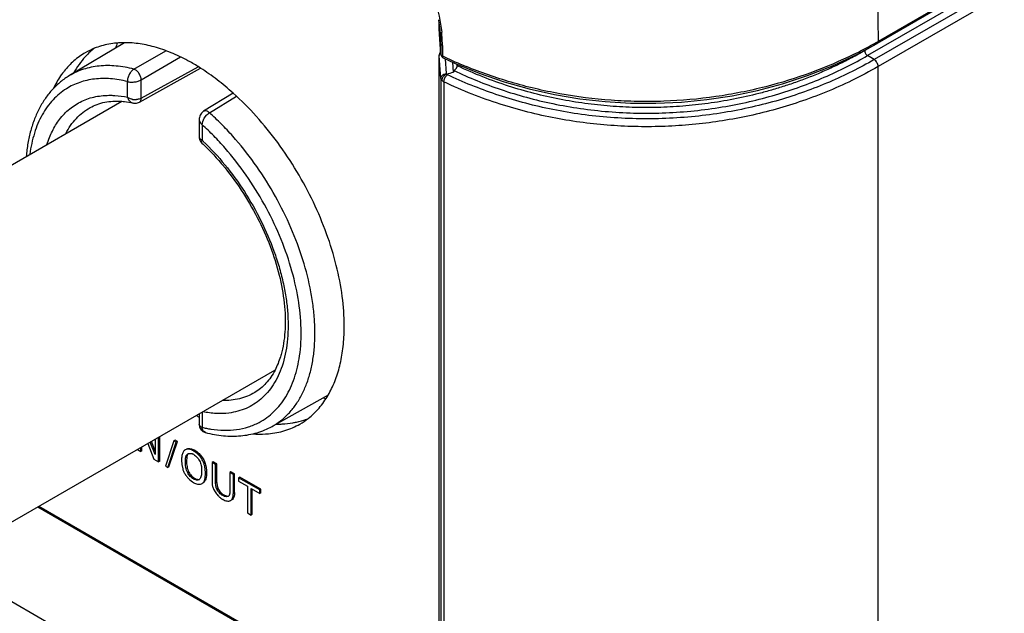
# Model space of a CAD drawing. Header units: inches. Extents: x 0 to 34, y 0 to 22.
# Tile 120 of 125: x 26.553 to 27.455, y 14.318 to 14.862. Entities that reach past the tile are written whole.
import ezdxf

# ---------------------------------------------------------------- set-up
doc = ezdxf.new("R2010")
doc.units = ezdxf.units.IN
doc.header["$LTSCALE"] = 1.87
doc.header["$MEASUREMENT"] = 0
doc.layers.get('0').update_dxf_attribs({"linetype": 'CONTINUOUS'})
doc.layers.add('02___PRT_ALL_AXES', color=7, linetype='CONTINUOUS')

msp = doc.modelspace()

# ---------------------------------------------------------------- linework, layer by layer
at = {"color": 7, "linetype": 'CONTINUOUS'}
for p, q in [((30.89288, 16.89327), (27.33967, 14.84169)), ((30.89211, 16.8915), (27.33889, 14.83992)), ((30.88329, 16.88028), (27.33008, 14.8287)), ((30.88935, 16.87654), (27.33613, 14.82496)), ((30.89293, 16.87019), (27.33972, 14.81861)), ((27.3371, 15.01316), (27.33967, 14.84169)), ((26.93762, 14.85342), (26.93762, 14.85929)), ((26.93933, 14.8395), (26.93811, 14.85599)), ((26.93763, 14.85324), (26.93762, 14.85351)), ((26.93934, 14.82988), (26.93762, 14.85342)), ((26.93935, 14.8297), (26.93763, 14.85324)), ((26.64939, 14.84051), (26.59897, 14.81031)), ((26.93933, 14.8395), (26.93933, 14.8379)), ((26.93933, 14.8379), (26.93934, 14.83148)), ((26.94067, 14.838), (26.94069, 14.82837)), ((27.3202, 14.8298), (27.33889, 14.83992)), ((27.33894, 14.83984), (27.32752, 14.83324)), ((26.65807, 14.81623), (26.68725, 14.83319)), ((26.66477, 14.80645), (26.70081, 14.82742)), ((26.93775, 14.82859), (26.9381, 14.83014)), ((26.93775, 14.82889), (26.93775, 14.82878)), ((26.93775, 14.82859), (26.93775, 14.82878)), ((26.93775, 13.56349), (26.93775, 14.82878)), ((26.93928, 14.8078), (26.93775, 14.82859)), ((26.93775, 13.56331), (26.93775, 14.82859)), ((26.9381, 14.83014), (26.93843, 14.83071)), ((26.93843, 14.83071), (26.93921, 14.83159)), ((26.93876, 14.83214), (26.93875, 14.83212)), ((26.93934, 14.83148), (26.93934, 14.82988)), ((26.93935, 14.8297), (26.93934, 14.82988)), ((27.32752, 14.83377), (27.32752, 14.83324)), ((27.33613, 14.82496), (27.33008, 14.8287)), ((26.66477, 14.78959), (26.71705, 14.81841)), ((26.94146, 14.8266), (26.95184, 14.82177)), ((26.94434, 14.8122), (26.94335, 14.82572)), ((26.95084, 14.81362), (26.95007, 14.82259)), ((26.95424, 14.81925), (26.95411, 14.82084)), ((26.95424, 14.82078), (26.95424, 14.81925)), ((27.33972, 13.55332), (27.33972, 14.81861)), ((26.66316, 14.78612), (26.71921, 14.81703)), ((26.94461, 14.81165), (26.94434, 14.8122)), ((26.94522, 14.81118), (26.94461, 14.81165)), ((26.65213, 14.79054), (26.65213, 14.80488)), ((26.66477, 14.78959), (26.66477, 14.80645)), ((26.93928, 14.8078), (26.93928, 13.54251)), ((26.94199, 14.80464), (26.94199, 13.53935)), ((26.74898, 14.79422), (26.72194, 14.77765)), ((26.72719, 14.77632), (26.75196, 14.79152)), ((26.36196, 14.6222), (26.64698, 14.78677)), ((26.65277, 14.79011), (26.65213, 14.79053)), ((26.6572, 14.78528), (26.6572, 14.78528)), ((26.72245, 14.77121), (26.72449, 14.77406)), ((26.71794, 14.77018), (26.71794, 14.75406)), ((26.72057, 14.76537), (26.72111, 14.76816)), ((26.72057, 14.76538), (26.72057, 14.75102)), ((26.72111, 14.76816), (26.72245, 14.77121)), ((26.72057, 14.75101), (26.71953, 14.75158)), ((26.71971, 14.7492), (26.72031, 14.74857)), ((26.5037, 14.37672), (26.78727, 14.54045)), ((26.83585, 14.51737), (26.78457, 14.48886)), ((26.71794, 14.50042), (26.71794, 14.49055)), ((26.72057, 14.50194), (26.72057, 14.48803)), ((26.67765, 14.47716), (26.67765, 14.46305)), ((26.6807, 14.4565), (26.6807, 14.47892)), ((26.68176, 14.45711), (26.68176, 14.47953)), ((26.69469, 14.47572), (26.68692, 14.4523)), ((26.69575, 14.47634), (26.69469, 14.47572)), ((26.69684, 14.47448), (26.69469, 14.47572)), ((26.6979, 14.4751), (26.69575, 14.47634)), ((26.72357, 14.48327), (26.72215, 14.48403)), ((26.72358, 14.48326), (26.72357, 14.48327)), ((26.66127, 14.46772), (26.66429, 14.46598)), ((26.66429, 14.46598), (26.66429, 14.46944)), ((26.66535, 14.46659), (26.66429, 14.46598)), ((26.66535, 14.46659), (26.66535, 14.47005)), ((26.67078, 14.47319), (26.67646, 14.45895)), ((26.67765, 14.46305), (26.67309, 14.47453)), ((26.67765, 14.46633), (26.67415, 14.47514)), ((26.68911, 14.45104), (26.69684, 14.47448)), ((26.69017, 14.45165), (26.6979, 14.4751)), ((26.6979, 14.4751), (26.69684, 14.47448)), ((26.70505, 14.46741), (26.70479, 14.46725)), ((26.71384, 14.46696), (26.71278, 14.46635)), ((26.71384, 14.46696), (26.71602, 14.46547)), ((26.67646, 14.45895), (26.6807, 14.4565)), ((26.70171, 14.458), (26.70196, 14.45384)), ((26.70315, 14.46538), (26.70273, 14.46447)), ((26.7065, 14.46069), (26.70625, 14.45684)), ((26.68176, 14.45711), (26.6807, 14.4565)), ((26.68692, 14.4523), (26.68911, 14.45104)), ((26.69017, 14.45165), (26.68911, 14.45104)), ((26.70196, 14.45384), (26.70278, 14.44991)), ((26.70625, 14.45684), (26.70519, 14.45622)), ((26.73068, 14.45651), (26.72961, 14.4559)), ((26.73293, 14.45399), (26.72961, 14.4559)), ((26.72961, 14.4559), (26.72961, 14.43906)), ((26.73399, 14.4546), (26.73068, 14.45651)), ((26.73399, 14.4546), (26.73293, 14.45399)), ((26.73293, 14.43687), (26.73293, 14.45399)), ((26.73399, 14.43749), (26.73399, 14.4546)), ((26.70837, 14.44688), (26.70731, 14.44627)), ((26.70919, 14.43997), (26.71159, 14.43806)), ((26.71368, 14.44129), (26.71262, 14.44068)), ((26.71368, 14.44129), (26.71518, 14.44059)), ((26.71792, 14.44014), (26.71764, 14.43995)), ((26.71827, 14.44048), (26.71792, 14.44014)), ((26.72465, 14.44644), (26.72359, 14.44583)), ((26.74699, 14.44709), (26.74593, 14.44648)), ((26.74914, 14.44463), (26.74593, 14.44648)), ((26.74593, 14.44648), (26.74593, 14.42952)), ((26.7502, 14.44524), (26.74699, 14.44709)), ((26.7502, 14.44524), (26.74914, 14.44463)), ((26.74914, 14.42759), (26.74914, 14.44463)), ((26.7502, 14.4282), (26.7502, 14.44524)), ((26.75507, 14.44243), (26.75401, 14.44181)), ((26.77334, 14.43065), (26.75401, 14.44181)), ((26.75401, 14.44181), (26.75401, 14.43856)), ((26.7744, 14.43127), (26.75507, 14.44243)), ((26.71159, 14.43806), (26.71252, 14.43748)), ((26.73101, 14.43128), (26.73237, 14.42881)), ((26.73399, 14.43749), (26.73293, 14.43687)), ((26.73399, 14.43749), (26.73429, 14.43426)), ((26.73506, 14.4319), (26.734, 14.43128)), ((26.73429, 14.43426), (26.73482, 14.43246)), ((26.75401, 14.43856), (26.76203, 14.43393)), ((26.76203, 14.43393), (26.76203, 14.40954)), ((26.76532, 14.43203), (26.77334, 14.4274)), ((26.76532, 14.40764), (26.76532, 14.43203)), ((26.76638, 14.40826), (26.76638, 14.43142)), ((26.7744, 14.43127), (26.77334, 14.43065)), ((26.77334, 14.4274), (26.77334, 14.43065)), ((26.7744, 14.42801), (26.7744, 14.43127)), ((26.74052, 14.42602), (26.73946, 14.42541)), ((26.74052, 14.42602), (26.74262, 14.42516)), ((26.74446, 14.42474), (26.74388, 14.42449)), ((26.74592, 14.42865), (26.74587, 14.42785)), ((26.74593, 14.42952), (26.74592, 14.42865)), ((26.7466, 14.42093), (26.74719, 14.42137)), ((26.74762, 14.42162), (26.74719, 14.42137)), ((26.74825, 14.42198), (26.74766, 14.42155)), ((26.74899, 14.42283), (26.74825, 14.42198)), ((26.7502, 14.4282), (26.74914, 14.42759)), ((26.7744, 14.42801), (26.77334, 14.4274)), ((26.87402, 14.23936), (26.56991, 14.41495)), ((26.87508, 14.23997), (26.57097, 14.41556)), ((26.74659, 14.42094), (26.74722, 14.42131)), ((26.76203, 14.40954), (26.76532, 14.40764)), ((26.76638, 14.40826), (26.76532, 14.40764)), ((26.47436, 14.36976), (26.87402, 14.139))]:
    msp.add_line(p, q, dxfattribs=at)
for points in [[(26.93805, 14.83065), (26.93794, 14.8303), (26.93786, 14.82995), (26.9378, 14.8296), (26.93776, 14.82924), (26.93775, 14.82889)], [(26.93875, 14.83212), (26.93867, 14.832), (26.93849, 14.83167), (26.93832, 14.83134), (26.93817, 14.831), (26.93805, 14.83065)], [(26.95184, 14.82177), (26.97433, 14.81251), (26.99724, 14.80462), (27.02021, 14.79815), (27.04317, 14.79303), (27.06639, 14.78915), (27.08969, 14.78654), (27.11288, 14.78519), (27.13625, 14.78503), (27.15962, 14.78609), (27.1828, 14.78836), (27.20609, 14.79192), (27.22929, 14.79677), (27.25221, 14.80288), (27.27511, 14.8104), (27.29789, 14.81939), (27.3202, 14.8298)], [(26.6572, 14.78528), (26.6578, 14.78517), (26.65872, 14.78508), (26.65964, 14.78509), (26.66054, 14.7852), (26.66141, 14.7854), (26.66225, 14.78569), (26.66306, 14.78606), (26.66316, 14.78612)], [(26.72191, 14.77763), (26.72141, 14.7773), (26.72061, 14.77663), (26.71989, 14.77586), (26.71927, 14.77501), (26.71876, 14.77406), (26.71837, 14.77306), (26.71811, 14.77202), (26.71796, 14.7709), (26.71794, 14.77017)], [(26.71794, 14.75405), (26.71802, 14.75293), (26.71824, 14.75192), (26.71861, 14.75095), (26.7191, 14.75003), (26.71971, 14.7492)], [(26.71794, 14.49055), (26.71799, 14.48966), (26.7182, 14.48859), (26.71855, 14.48756), (26.71906, 14.4866), (26.71969, 14.48572)], [(26.71969, 14.48572), (26.72045, 14.48494), (26.72131, 14.48428), (26.72225, 14.48374), (26.72327, 14.48335), (26.72358, 14.48326)]]:
    msp.add_lwpolyline(points, dxfattribs=at)
for centre, radius, start, end in [((26.79567, 14.83631), 0.1438, 9.19324, 10.13007), ((26.8017, 14.83725), 0.13769, 5.02414, 9.20722), ((26.81013, 14.8381), 0.12922, 4.30874, 4.97629), ((26.81512, 14.83846), 0.12422, 1.30471, 4.3174), ((26.81183, 14.83675), 0.12885, 1.36797, 6.04111), ((26.82265, 14.83869), 0.11669, 0.39582, 1.27482), ((26.82356, 14.83718), 0.11712, 0.39951, 1.29388), ((27.14663, 15.17603), 0.38606, 296.3358, 298.84506), ((27.14657, 15.17613), 0.38618, 298.84516, 300.00186), ((27.11033, 15.17961), 0.39006, 244.22006, 244.43538), ((27.11389, 15.1873), 0.39854, 244.45074, 247.64756), ((26.19205, 17.20349), 2.50744, 287.4653, 287.61461), ((26.66307, 14.79413), 0.01152, 198.19275, 201.64745), ((26.65946, 14.80214), 0.0138, 259.2002, 273.74268), ((26.73184, 14.76847), 0.00913, 120.64686, 122.68104), ((26.72023, 14.75405), 0.0023, 180.01284, 188.55985), ((26.5699, 14.59148), 0.21944, 46.24517, 46.638), ((26.56744, 14.5889), 0.22301, 45.40949, 46.24471), ((26.74535, 14.58774), 0.10274, 256.0467, 258.24734), ((26.74424, 14.58248), 0.09736, 258.25586, 260.71059), ((26.70895, 14.45658), 0.00759, 65.84059, 71.95725), ((26.70868, 14.45595), 0.00827, 59.94477, 65.8921), ((26.72501, 14.45753), 0.02362, 214.20947, 217.4416), ((26.72586, 14.45818), 0.02469, 217.43509, 220.74112), ((26.72595, 14.45825), 0.0248, 220.72582, 227.49443), ((26.71935, 14.44931), 0.01366, 239.98424, 245.33926), ((26.74387, 14.4372), 0.01415, 193.46465, 200.84066), ((26.74758, 14.43862), 0.01812, 200.87249, 203.89232), ((26.74448, 14.43619), 0.01036, 201.10511, 204.5141), ((26.75037, 14.44062), 0.02152, 213.26665, 218.81755), ((26.7517, 14.44167), 0.02322, 218.77729, 224.20154), ((26.74875, 14.4381), 0.01859, 236.56396, 240.01544), ((26.74335, 14.42668), 0.00224, 299.94668, 310.77109)]:
    msp.add_arc(centre, radius, start, end, dxfattribs=at)
for start_param, end_param in [(0.443211, 0.477209), (-3.630332, -3.61135)]:
    msp.add_ellipse((26.78422, 14.70322), major_axis=(-0.10796, 0.18073), ratio=0.567168, start_param=start_param, end_param=end_param, dxfattribs=at)
for points, knots in [([(26.93659, 14.86956), (26.93698, 14.86794), (26.93843, 14.86158), (26.93946, 14.85513), (26.93997, 14.85031)], [0, 0, 0, 0, 0.255772, 1, 1, 1, 1]), ([(26.94067, 14.83798), (26.94032, 14.83815), (26.93971, 14.83852), (26.93936, 14.83919), (26.93933, 14.8395)], [0, 0, 0, 0, 0.560313, 1, 1, 1, 1]), ([(27.33889, 14.83992), (27.33915, 14.84007), (27.33959, 14.84064), (27.33968, 14.84133), (27.33967, 14.84169)], [0, 0, 0, 0, 0.448497, 1, 1, 1, 1]), ([(26.94069, 14.82837), (26.94033, 14.82853), (26.93972, 14.82891), (26.93937, 14.82958), (26.93934, 14.82988)], [0, 0, 0, 0, 0.560351, 1, 1, 1, 1]), ([(26.94146, 14.8266), (26.9412, 14.82672), (26.94075, 14.8273), (26.94067, 14.82799), (26.94069, 14.82837)], [0, 0, 0, 0, 0.433263, 1, 1, 1, 1]), ([(26.95133, 14.81492), (26.95821, 14.81165), (26.97239, 14.80542), (26.99451, 14.79722), (27.01777, 14.79015), (27.04204, 14.78436), (27.06716, 14.77995), (27.09292, 14.77704), (27.11905, 14.77571), (27.14528, 14.77599), (27.17131, 14.77788), (27.19687, 14.78132), (27.22172, 14.78623), (27.24565, 14.79249), (27.26853, 14.79996), (27.29024, 14.80852), (27.31073, 14.81804), (27.32378, 14.82507), (27.33008, 14.8287)], [0, 0, 0, 0, 0.058042, 0.117979, 0.179743, 0.243189, 0.308061, 0.374015, 0.440622, 0.507393, 0.573825, 0.639445, 0.703852, 0.766733, 0.827879, 0.887155, 0.944524, 1, 1, 1, 1]), ([(27.32752, 14.83324), (27.32361, 14.83099), (27.3158, 14.82667), (27.30396, 14.82068), (27.29216, 14.81521), (27.28037, 14.81022), (27.26862, 14.8057), (27.25688, 14.80161), (27.24517, 14.79794), (27.22966, 14.79359), (27.21029, 14.78908), (27.18701, 14.78506), (27.16379, 14.78239), (27.14061, 14.78103), (27.11744, 14.78095), (27.09425, 14.78215), (27.07104, 14.78466), (27.04777, 14.78851), (27.02442, 14.79376), (27.00099, 14.80053), (26.97746, 14.80894), (26.96197, 14.81564), (26.95424, 14.81931)], [0, 0, 0, 0, 0.03489, 0.069046, 0.102562, 0.135514, 0.167965, 0.199971, 0.231588, 0.262862, 0.324538, 0.38531, 0.445449, 0.505209, 0.564834, 0.624564, 0.684642, 0.745321, 0.806868, 0.869587, 0.933823, 1, 1, 1, 1]), ([(27.3179, 14.83003), (27.29206, 14.81725), (27.25001, 14.80195), (27.19081, 14.79019), (27.15137, 14.78671), (27.11933, 14.78645), (27.08745, 14.78787), (27.05605, 14.79182), (27.02558, 14.7982), (26.99672, 14.80584), (26.97579, 14.81317), (26.96233, 14.81871)], [0, 0, 0, 0, 0.236209, 0.36326, 0.493992, 0.559923, 0.625721, 0.755411, 0.818722, 0.880697, 1, 1, 1, 1]), ([(27.32752, 14.83324), (27.32752, 14.83282), (27.32767, 14.83192), (27.32822, 14.83066), (27.32902, 14.82953), (27.32971, 14.82893), (27.33008, 14.8287)], [0, 0, 0, 0, 0.236204, 0.497833, 0.760637, 1, 1, 1, 1]), ([(26.65807, 14.81623), (26.65271, 14.81763), (26.64213, 14.81959), (26.62887, 14.81966), (26.61892, 14.81815), (26.61188, 14.81631), (26.6052, 14.81373), (26.60099, 14.81152), (26.59897, 14.81031)], [0, 0, 0, 0, 0.272654, 0.526708, 0.648209, 0.766973, 0.883913, 1, 1, 1, 1]), ([(27.33972, 14.81861), (27.3319, 14.8141), (27.31617, 14.80574), (27.29203, 14.79497), (27.26777, 14.78595), (27.24339, 14.77856), (27.21889, 14.77268), (27.19428, 14.76825), (27.16956, 14.76523), (27.14472, 14.76359), (27.11977, 14.76333), (27.09471, 14.76446), (27.06953, 14.76702), (27.04422, 14.77108), (27.01878, 14.7767), (26.99319, 14.78402), (26.96742, 14.7932), (26.95046, 14.80059), (26.94199, 14.80464)], [0, 0, 0, 0, 0.065484, 0.129239, 0.191712, 0.253234, 0.314082, 0.374488, 0.43466, 0.494788, 0.55506, 0.615664, 0.6768, 0.738693, 0.8016, 0.865836, 0.93179, 1, 1, 1, 1]), ([(27.33613, 14.82496), (27.3229, 14.81733), (27.29456, 14.80319), (27.24847, 14.78673), (27.19819, 14.77534), (27.14516, 14.76995), (27.09141, 14.7711), (27.03913, 14.77865), (26.99019, 14.79192), (26.95961, 14.8043), (26.94522, 14.81118)], [0, 0, 0, 0, 0.112875, 0.233376, 0.360738, 0.492827, 0.626194, 0.756977, 0.882124, 1, 1, 1, 1]), ([(26.95133, 14.81492), (26.95134, 14.815), (26.95141, 14.81512), (26.95154, 14.81526), (26.9517, 14.8154), (26.95193, 14.81557), (26.9523, 14.81586), (26.95275, 14.81625), (26.95325, 14.81678), (26.95367, 14.81736), (26.95399, 14.81798), (26.95419, 14.81861), (26.95424, 14.81904), (26.95424, 14.81925)], [0, 0, 0, 0, 0.045575, 0.072984, 0.102585, 0.165367, 0.230704, 0.364506, 0.49924, 0.632262, 0.761262, 0.884195, 1, 1, 1, 1]), ([(27.33972, 14.81861), (27.33972, 14.81921), (27.3395, 14.82046), (27.33873, 14.82223), (27.33761, 14.8238), (27.33665, 14.82465), (27.33613, 14.82496)], [0, 0, 0, 0, 0.236204, 0.497833, 0.760637, 1, 1, 1, 1]), ([(26.59897, 14.81031), (26.59612, 14.8086), (26.59063, 14.80474), (26.58327, 14.79777), (26.57683, 14.7897), (26.57134, 14.78063), (26.56683, 14.77065), (26.56331, 14.75984), (26.56078, 14.7483), (26.55977, 14.74033), (26.55942, 14.73625)], [0, 0, 0, 0, 0.114465, 0.229968, 0.347721, 0.468777, 0.593946, 0.723874, 0.859114, 1, 1, 1, 1]), ([(26.65807, 14.81623), (26.65717, 14.81569), (26.65548, 14.8142), (26.6539, 14.81186), (26.65294, 14.80974), (26.65243, 14.80809), (26.65214, 14.80647), (26.65211, 14.8054), (26.65213, 14.80488)], [0, 0, 0, 0, 0.236492, 0.497714, 0.630239, 0.759807, 0.883798, 1, 1, 1, 1]), ([(26.66477, 14.80645), (26.66477, 14.80694), (26.66464, 14.80796), (26.66422, 14.8095), (26.66355, 14.81104), (26.66268, 14.8125), (26.66165, 14.81382), (26.66052, 14.81492), (26.65933, 14.81574), (26.65848, 14.81611), (26.65807, 14.81623)], [0, 0, 0, 0, 0.117547, 0.24642, 0.38195, 0.51942, 0.65407, 0.781445, 0.897695, 1, 1, 1, 1]), ([(26.93928, 14.8078), (26.93928, 14.80807), (26.93934, 14.80863), (26.93964, 14.80943), (26.94011, 14.81018), (26.94074, 14.81084), (26.94151, 14.81139), (26.94269, 14.81196), (26.94368, 14.81217), (26.94434, 14.8122)], [0, 0, 0, 0, 0.112154, 0.226868, 0.345523, 0.468894, 0.59699, 0.729164, 1, 1, 1, 1]), ([(26.94461, 14.81165), (26.94398, 14.81145), (26.94308, 14.811), (26.94205, 14.81017), (26.94136, 14.80944), (26.9408, 14.80864), (26.94025, 14.80754), (26.94005, 14.80664), (26.94005, 14.80606)], [0, 0, 0, 0, 0.256077, 0.388026, 0.519407, 0.648031, 0.771986, 1, 1, 1, 1]), ([(26.94199, 14.80464), (26.94199, 14.80493), (26.94203, 14.80553), (26.94228, 14.80677), (26.94287, 14.8083), (26.94373, 14.80969), (26.94455, 14.81062), (26.94499, 14.81101), (26.94522, 14.81118)], [0, 0, 0, 0, 0.114951, 0.239245, 0.503434, 0.765768, 0.887873, 1, 1, 1, 1]), ([(26.95133, 14.81492), (26.95131, 14.81481), (26.95127, 14.81458), (26.9512, 14.81425), (26.95111, 14.81397), (26.951, 14.81375), (26.9509, 14.81364), (26.95084, 14.81362)], [0, 0, 0, 0, 0.238805, 0.479403, 0.724425, 0.852273, 1, 1, 1, 1]), ([(26.65213, 14.80488), (26.64705, 14.80614), (26.63939, 14.80745), (26.62925, 14.80778), (26.62203, 14.80731), (26.61508, 14.80614), (26.60845, 14.80426), (26.60215, 14.8017), (26.59819, 14.79953), (26.59629, 14.79834)], [0, 0, 0, 0, 0.272031, 0.401092, 0.525998, 0.647459, 0.766319, 0.883505, 1, 1, 1, 1]), ([(26.65213, 14.80488), (26.65257, 14.80475), (26.65351, 14.80452), (26.65503, 14.80435), (26.65668, 14.80433), (26.65898, 14.80451), (26.66125, 14.80498), (26.66336, 14.80573), (26.66433, 14.8062), (26.66477, 14.80645)], [0, 0, 0, 0, 0.105513, 0.223373, 0.350781, 0.484378, 0.754036, 0.881988, 1, 1, 1, 1]), ([(26.94005, 14.80606), (26.93983, 14.80631), (26.93947, 14.80685), (26.9393, 14.80749), (26.93928, 14.8078)], [0, 0, 0, 0, 0.521387, 1, 1, 1, 1]), ([(26.94199, 14.80464), (26.94179, 14.80474), (26.94108, 14.80511), (26.94043, 14.80562), (26.94005, 14.80606)], [0, 0, 0, 0, 0.271646, 1, 1, 1, 1]), ([(26.59629, 14.79834), (26.59404, 14.79693), (26.58968, 14.79378), (26.58378, 14.78818), (26.5785, 14.78171), (26.5739, 14.77442), (26.56998, 14.76636), (26.56561, 14.75439), (26.5636, 14.74479), (26.56273, 14.73821)], [0, 0, 0, 0, 0.112107, 0.225889, 0.342576, 0.463245, 0.588779, 0.719843, 1, 1, 1, 1]), ([(26.5899, 14.77006), (26.59128, 14.77188), (26.59421, 14.77533), (26.59914, 14.77991), (26.60452, 14.78381), (26.61033, 14.78699), (26.61652, 14.78946), (26.62307, 14.79119), (26.62994, 14.79218), (26.63462, 14.79233), (26.637, 14.79229)], [0, 0, 0, 0, 0.126465, 0.250158, 0.372219, 0.493861, 0.61632, 0.740788, 0.868362, 1, 1, 1, 1]), ([(26.637, 14.79229), (26.63823, 14.79227), (26.64331, 14.79205), (26.64836, 14.79133), (26.65213, 14.79054)], [0, 0, 0, 0, 0.242856, 1, 1, 1, 1]), ([(26.61794, 14.78105), (26.62, 14.78219), (26.62436, 14.78418), (26.63142, 14.78614), (26.63904, 14.78707), (26.64428, 14.787), (26.64697, 14.78679)], [0, 0, 0, 0, 0.234966, 0.477128, 0.730716, 1, 1, 1, 1]), ([(26.64697, 14.78679), (26.6478, 14.78673), (26.65124, 14.78641), (26.65465, 14.78584), (26.6572, 14.78528)], [0, 0, 0, 0, 0.242657, 1, 1, 1, 1]), ([(26.65237, 14.78988), (26.6526, 14.78929), (26.65316, 14.7882), (26.65429, 14.78681), (26.65565, 14.78579), (26.65668, 14.78539), (26.6572, 14.78528)], [0, 0, 0, 0, 0.272316, 0.52891, 0.770171, 1, 1, 1, 1]), ([(26.65687, 14.78858), (26.6565, 14.78866), (26.65507, 14.78899), (26.6537, 14.78955), (26.65277, 14.79011)], [0, 0, 0, 0, 0.259481, 1, 1, 1, 1]), ([(26.66477, 14.78959), (26.66446, 14.78941), (26.66307, 14.78875), (26.66153, 14.78845), (26.66036, 14.78837)], [0, 0, 0, 0, 0.23318, 1, 1, 1, 1]), ([(26.66316, 14.78612), (26.66341, 14.78626), (26.66389, 14.78665), (26.6644, 14.78746), (26.6647, 14.78846), (26.66477, 14.7892), (26.66477, 14.78959)], [0, 0, 0, 0, 0.216832, 0.44977, 0.710092, 1, 1, 1, 1]), ([(26.59564, 14.75719), (26.59696, 14.75977), (26.59987, 14.76467), (26.60513, 14.77123), (26.61113, 14.77677), (26.61562, 14.77975), (26.61794, 14.78105)], [0, 0, 0, 0, 0.262425, 0.514366, 0.758987, 1, 1, 1, 1]), ([(26.72719, 14.77632), (26.72675, 14.7767), (26.72586, 14.77734), (26.72445, 14.77796), (26.72328, 14.77809), (26.72247, 14.77792), (26.72211, 14.77775), (26.72194, 14.77765)], [0, 0, 0, 0, 0.302369, 0.56815, 0.796027, 0.899806, 1, 1, 1, 1]), ([(26.72449, 14.77406), (26.72468, 14.77427), (26.72542, 14.77504), (26.72625, 14.77573), (26.72691, 14.77615)], [0, 0, 0, 0, 0.26273, 1, 1, 1, 1]), ([(26.82336, 14.56124), (26.8237, 14.56552), (26.82404, 14.57431), (26.82354, 14.58776), (26.82204, 14.60168), (26.81871, 14.621), (26.8121, 14.64562), (26.80075, 14.67487), (26.7862, 14.7034), (26.76887, 14.73034), (26.7524, 14.751), (26.73825, 14.76603), (26.73091, 14.773), (26.72719, 14.77632)], [0, 0, 0, 0, 0.053054, 0.108467, 0.166115, 0.225815, 0.350413, 0.480188, 0.612665, 0.745186, 0.875127, 0.938376, 1, 1, 1, 1]), ([(26.5784, 14.74725), (26.57973, 14.75146), (26.5829, 14.75944), (26.5874, 14.76677), (26.5899, 14.77006)], [0, 0, 0, 0, 0.516387, 1, 1, 1, 1]), ([(26.71794, 14.77017), (26.71794, 14.76974), (26.71807, 14.76887), (26.7186, 14.7676), (26.71944, 14.7664), (26.72017, 14.76571), (26.72057, 14.76537)], [0, 0, 0, 0, 0.225608, 0.465255, 0.723186, 1, 1, 1, 1]), ([(26.80979, 14.55339), (26.81099, 14.56171), (26.81182, 14.57935), (26.80899, 14.60667), (26.80226, 14.63524), (26.79184, 14.66415), (26.77806, 14.6925), (26.76136, 14.71939), (26.74531, 14.74004), (26.73145, 14.75509), (26.72424, 14.76205), (26.72057, 14.76538)], [0, 0, 0, 0, 0.105933, 0.221543, 0.345347, 0.475167, 0.608389, 0.742151, 0.87359, 0.937621, 1, 1, 1, 1]), ([(26.71953, 14.75158), (26.71912, 14.75185), (26.71857, 14.75232), (26.71811, 14.75311), (26.71799, 14.75351), (26.71796, 14.75371)], [0, 0, 0, 0, 0.539389, 0.77611, 1, 1, 1, 1]), ([(26.72031, 14.74857), (26.72026, 14.74862), (26.72016, 14.74874), (26.72004, 14.74905), (26.72003, 14.74956), (26.72022, 14.75026), (26.72043, 14.75075), (26.72057, 14.75101)], [0, 0, 0, 0, 0.084832, 0.174109, 0.384994, 0.658133, 1, 1, 1, 1]), ([(26.72031, 14.74856), (26.72362, 14.74546), (26.73013, 14.73893), (26.74259, 14.72486), (26.75688, 14.70556), (26.77149, 14.68057), (26.78318, 14.65444), (26.79153, 14.62814), (26.79555, 14.60643), (26.79676, 14.58984), (26.79667, 14.57484), (26.79522, 14.56393), (26.79351, 14.55709)], [0, 0, 0, 0, 0.063939, 0.129653, 0.264507, 0.401257, 0.536454, 0.666719, 0.788966, 0.846289, 0.900699, 1, 1, 1, 1]), ([(26.72399, 14.74772), (26.73101, 14.7408), (26.74438, 14.72581), (26.76184, 14.70099), (26.77657, 14.67419), (26.78622, 14.65079), (26.79209, 14.6319), (26.79547, 14.618), (26.79784, 14.60436), (26.79918, 14.5911), (26.79947, 14.57836), (26.79849, 14.56263), (26.79619, 14.55126), (26.79382, 14.54419)], [0, 0, 0, 0, 0.131589, 0.267544, 0.404586, 0.539338, 0.604865, 0.668643, 0.730341, 0.789679, 0.846431, 0.900453, 1, 1, 1, 1]), ([(26.78457, 14.48886), (26.78733, 14.49039), (26.79266, 14.49391), (26.79983, 14.50042), (26.80615, 14.50809), (26.81156, 14.51686), (26.81603, 14.52666), (26.81954, 14.53742), (26.82205, 14.54903), (26.82303, 14.5571), (26.82336, 14.56124)], [0, 0, 0, 0, 0.110737, 0.222997, 0.338365, 0.458223, 0.583664, 0.715483, 0.854188, 1, 1, 1, 1]), ([(26.79351, 14.55709), (26.79313, 14.55557), (26.79153, 14.54984), (26.78933, 14.54428), (26.78731, 14.54039)], [0, 0, 0, 0, 0.263299, 1, 1, 1, 1]), ([(26.77288, 14.49253), (26.77533, 14.49383), (26.78008, 14.49681), (26.78656, 14.50228), (26.79235, 14.50872), (26.79742, 14.51607), (26.80174, 14.52429), (26.80658, 14.5366), (26.80881, 14.54656), (26.80979, 14.55339)], [0, 0, 0, 0, 0.1128, 0.226726, 0.343202, 0.46349, 0.588652, 0.719492, 1, 1, 1, 1]), ([(26.78731, 14.54039), (26.78616, 14.53818), (26.78366, 14.53398), (26.77923, 14.52837), (26.77427, 14.52364), (26.7706, 14.52105), (26.76871, 14.51992)], [0, 0, 0, 0, 0.267522, 0.521109, 0.764054, 1, 1, 1, 1]), ([(26.79382, 14.54419), (26.79279, 14.54111), (26.79045, 14.53521), (26.78597, 14.52703), (26.78065, 14.51984), (26.77652, 14.5157), (26.77434, 14.51383)], [0, 0, 0, 0, 0.266861, 0.520932, 0.764361, 1, 1, 1, 1]), ([(26.76871, 14.51992), (26.76656, 14.51863), (26.76203, 14.51636), (26.75472, 14.51397), (26.74696, 14.51261), (26.74163, 14.51241), (26.73892, 14.51246)], [0, 0, 0, 0, 0.241979, 0.48711, 0.738784, 1, 1, 1, 1]), ([(26.77434, 14.51383), (26.77231, 14.5121), (26.76801, 14.50892), (26.76089, 14.50517), (26.75321, 14.5025), (26.74785, 14.50146), (26.74512, 14.50111)], [0, 0, 0, 0, 0.247743, 0.49459, 0.744174, 1, 1, 1, 1]), ([(26.74512, 14.50111), (26.74126, 14.50063), (26.7332, 14.50037), (26.72521, 14.50143), (26.72116, 14.50225)], [0, 0, 0, 0, 0.48491, 1, 1, 1, 1]), ([(26.72057, 14.48802), (26.72018, 14.48814), (26.71949, 14.48843), (26.71863, 14.48901), (26.71807, 14.48973), (26.71794, 14.49029), (26.71794, 14.49055)], [0, 0, 0, 0, 0.310908, 0.573686, 0.79626, 1, 1, 1, 1]), ([(26.72215, 14.48403), (26.72191, 14.48425), (26.72135, 14.48491), (26.72077, 14.48628), (26.72059, 14.48742), (26.72057, 14.48802)], [0, 0, 0, 0, 0.221445, 0.585656, 1, 1, 1, 1]), ([(26.72357, 14.48327), (26.72897, 14.48186), (26.7397, 14.47989), (26.75572, 14.47971), (26.77089, 14.48252), (26.78023, 14.48644), (26.78457, 14.48886)], [0, 0, 0, 0, 0.266599, 0.519553, 0.762376, 1, 1, 1, 1]), ([(26.72852, 14.48639), (26.73252, 14.48574), (26.74042, 14.48496), (26.75204, 14.48558), (26.76295, 14.48801), (26.76971, 14.49084), (26.77288, 14.49253)], [0, 0, 0, 0, 0.267281, 0.520561, 0.763283, 1, 1, 1, 1]), ([(26.70479, 14.46725), (26.70445, 14.46702), (26.70383, 14.46645), (26.70336, 14.46575), (26.70315, 14.46538)], [0, 0, 0, 0, 0.484549, 1, 1, 1, 1]), ([(26.71278, 14.46635), (26.7121, 14.46674), (26.71075, 14.4674), (26.70869, 14.46801), (26.70674, 14.4681), (26.70555, 14.4677), (26.70505, 14.46741)], [0, 0, 0, 0, 0.288584, 0.55211, 0.786313, 1, 1, 1, 1]), ([(26.70611, 14.46802), (26.70639, 14.46818), (26.70699, 14.46845), (26.70764, 14.46858), (26.70797, 14.46862)], [0, 0, 0, 0, 0.492013, 1, 1, 1, 1]), ([(26.70797, 14.46862), (26.70892, 14.46872), (26.71044, 14.46848), (26.71236, 14.46775), (26.71335, 14.46724), (26.71384, 14.46696)], [0, 0, 0, 0, 0.46187, 0.723184, 1, 1, 1, 1]), ([(26.70273, 14.46447), (26.70234, 14.46349), (26.70184, 14.46134), (26.70171, 14.45915), (26.70171, 14.458)], [0, 0, 0, 0, 0.477855, 1, 1, 1, 1]), ([(26.70519, 14.45622), (26.70519, 14.45699), (26.70522, 14.45847), (26.70543, 14.46029), (26.7058, 14.4616), (26.70618, 14.46244), (26.7067, 14.46314), (26.70715, 14.46348), (26.70739, 14.46362)], [0, 0, 0, 0, 0.284954, 0.554809, 0.677889, 0.791607, 0.897461, 1, 1, 1, 1]), ([(26.70794, 14.46387), (26.70774, 14.46369), (26.70728, 14.46315), (26.70679, 14.46206), (26.70658, 14.46117), (26.7065, 14.46069)], [0, 0, 0, 0, 0.225468, 0.591293, 1, 1, 1, 1]), ([(26.70739, 14.46362), (26.70765, 14.46377), (26.70824, 14.46401), (26.70921, 14.46414), (26.71025, 14.46408), (26.71095, 14.46391), (26.7113, 14.46379)], [0, 0, 0, 0, 0.22737, 0.467485, 0.724591, 1, 1, 1, 1]), ([(26.72359, 14.44583), (26.72359, 14.44773), (26.72332, 14.45067), (26.72232, 14.45454), (26.72114, 14.45748), (26.71946, 14.46023), (26.71743, 14.46268), (26.7152, 14.46475), (26.71359, 14.46588), (26.71278, 14.46635)], [0, 0, 0, 0, 0.234934, 0.362126, 0.492619, 0.625473, 0.757856, 0.884593, 1, 1, 1, 1]), ([(26.71282, 14.46311), (26.71342, 14.46277), (26.7146, 14.46188), (26.71619, 14.46026), (26.71762, 14.45837), (26.71875, 14.45629), (26.71948, 14.45414), (26.72001, 14.45134), (26.72008, 14.44925), (26.72008, 14.4479)], [0, 0, 0, 0, 0.117371, 0.248178, 0.384594, 0.518798, 0.646701, 0.769656, 1, 1, 1, 1]), ([(26.71602, 14.46547), (26.71636, 14.4652), (26.71772, 14.46405), (26.71895, 14.46274), (26.71979, 14.46168)], [0, 0, 0, 0, 0.240736, 1, 1, 1, 1]), ([(26.71979, 14.46168), (26.72062, 14.46063), (26.72208, 14.45842), (26.72307, 14.45596), (26.72345, 14.45472)], [0, 0, 0, 0, 0.50492, 1, 1, 1, 1]), ([(26.70278, 14.44991), (26.70308, 14.44892), (26.70382, 14.44695), (26.70487, 14.44513), (26.70547, 14.44425)], [0, 0, 0, 0, 0.49202, 1, 1, 1, 1]), ([(26.70731, 14.44627), (26.70652, 14.44787), (26.70547, 14.45117), (26.70519, 14.45459), (26.70519, 14.45622)], [0, 0, 0, 0, 0.522399, 1, 1, 1, 1]), ([(26.70625, 14.45684), (26.70625, 14.4552), (26.70653, 14.45178), (26.70758, 14.44848), (26.70837, 14.44688)], [0, 0, 0, 0, 0.477601, 1, 1, 1, 1]), ([(26.72345, 14.45472), (26.72388, 14.45333), (26.72447, 14.45058), (26.72465, 14.44778), (26.72465, 14.44644)], [0, 0, 0, 0, 0.521012, 1, 1, 1, 1]), ([(26.71262, 14.44068), (26.7121, 14.44097), (26.71108, 14.44168), (26.70964, 14.44297), (26.70833, 14.4445), (26.70761, 14.44566), (26.70731, 14.44627)], [0, 0, 0, 0, 0.227662, 0.477957, 0.738824, 1, 1, 1, 1]), ([(26.70837, 14.44688), (26.70867, 14.44627), (26.70939, 14.44511), (26.71071, 14.44358), (26.71214, 14.4423), (26.71316, 14.44159), (26.71368, 14.44129)], [0, 0, 0, 0, 0.261176, 0.522043, 0.772338, 1, 1, 1, 1]), ([(26.71764, 14.43995), (26.71731, 14.43976), (26.71653, 14.43954), (26.71526, 14.43962), (26.71392, 14.44), (26.71305, 14.44043), (26.71262, 14.44068)], [0, 0, 0, 0, 0.212123, 0.44967, 0.714969, 1, 1, 1, 1]), ([(26.71518, 14.44059), (26.71567, 14.44041), (26.71664, 14.44016), (26.71765, 14.44019), (26.71809, 14.44031)], [0, 0, 0, 0, 0.533354, 1, 1, 1, 1]), ([(26.71966, 14.44353), (26.71953, 14.44295), (26.71921, 14.44187), (26.71863, 14.44087), (26.71827, 14.44048)], [0, 0, 0, 0, 0.529798, 1, 1, 1, 1]), ([(26.72008, 14.4479), (26.72008, 14.44715), (26.72001, 14.44569), (26.71981, 14.44423), (26.71966, 14.44353)], [0, 0, 0, 0, 0.509232, 1, 1, 1, 1]), ([(26.72056, 14.43655), (26.72086, 14.43672), (26.72143, 14.43716), (26.72211, 14.43803), (26.72263, 14.43908), (26.72317, 14.4407), (26.72353, 14.44298), (26.72359, 14.44486), (26.72359, 14.44583)], [0, 0, 0, 0, 0.10286, 0.209363, 0.323339, 0.446059, 0.714387, 1, 1, 1, 1]), ([(26.72465, 14.44644), (26.72465, 14.44547), (26.72459, 14.44359), (26.72423, 14.44132), (26.7237, 14.43969), (26.72317, 14.43864), (26.72249, 14.43777), (26.72192, 14.43734), (26.72162, 14.43716)], [0, 0, 0, 0, 0.285613, 0.553941, 0.676661, 0.790637, 0.89714, 1, 1, 1, 1]), ([(26.71365, 14.43689), (26.71426, 14.43661), (26.71548, 14.43617), (26.71732, 14.43584), (26.71905, 14.43592), (26.7201, 14.43629), (26.72056, 14.43655)], [0, 0, 0, 0, 0.281666, 0.54222, 0.780195, 1, 1, 1, 1]), ([(26.72961, 14.43906), (26.72961, 14.43822), (26.72965, 14.43649), (26.7299, 14.43477), (26.73011, 14.43391)], [0, 0, 0, 0, 0.48487, 1, 1, 1, 1]), ([(26.734, 14.43128), (26.73358, 14.4322), (26.73317, 14.43363), (26.73295, 14.43553), (26.73293, 14.43643), (26.73293, 14.43687)], [0, 0, 0, 0, 0.527183, 0.770394, 1, 1, 1, 1]), ([(26.73946, 14.42541), (26.73893, 14.42571), (26.73786, 14.42646), (26.73638, 14.42782), (26.73503, 14.42943), (26.7343, 14.43065), (26.734, 14.43128)], [0, 0, 0, 0, 0.227456, 0.478494, 0.739823, 1, 1, 1, 1]), ([(26.73506, 14.4319), (26.73536, 14.43126), (26.73609, 14.43004), (26.73744, 14.42843), (26.73892, 14.42707), (26.73999, 14.42633), (26.74052, 14.42602)], [0, 0, 0, 0, 0.260177, 0.521506, 0.772544, 1, 1, 1, 1]), ([(26.73505, 14.42548), (26.73533, 14.4252), (26.73641, 14.42415), (26.73759, 14.4232), (26.73851, 14.42259)], [0, 0, 0, 0, 0.264577, 1, 1, 1, 1]), ([(26.74388, 14.42449), (26.7432, 14.4243), (26.74204, 14.42437), (26.74058, 14.42483), (26.73983, 14.42519), (26.73946, 14.42541)], [0, 0, 0, 0, 0.459606, 0.723127, 1, 1, 1, 1]), ([(26.73946, 14.422), (26.74009, 14.42164), (26.74133, 14.42102), (26.74322, 14.42044), (26.74476, 14.42035), (26.74587, 14.42059), (26.74636, 14.42081), (26.74659, 14.42094)], [0, 0, 0, 0, 0.287519, 0.551149, 0.785768, 0.894431, 1, 1, 1, 1]), ([(26.74262, 14.42516), (26.74282, 14.42511), (26.74357, 14.42495), (26.74438, 14.42495), (26.74492, 14.4251)], [0, 0, 0, 0, 0.270952, 1, 1, 1, 1]), ([(26.74587, 14.42785), (26.74584, 14.42755), (26.74577, 14.42699), (26.74558, 14.42619), (26.74529, 14.4255), (26.74498, 14.42513), (26.74481, 14.42498)], [0, 0, 0, 0, 0.283458, 0.545752, 0.782972, 1, 1, 1, 1]), ([(26.74719, 14.42137), (26.74737, 14.42153), (26.74811, 14.4223), (26.74854, 14.42331), (26.74876, 14.42409)], [0, 0, 0, 0, 0.231253, 1, 1, 1, 1]), ([(26.74876, 14.42409), (26.74891, 14.42464), (26.74912, 14.4258), (26.74914, 14.42698), (26.74914, 14.42759)], [0, 0, 0, 0, 0.483943, 1, 1, 1, 1]), ([(26.7502, 14.4282), (26.7502, 14.42769), (26.75019, 14.4267), (26.74999, 14.42526), (26.74962, 14.42396), (26.74922, 14.42318), (26.74899, 14.42283)], [0, 0, 0, 0, 0.273727, 0.534292, 0.777173, 1, 1, 1, 1])]:
    msp.add_open_spline(points, degree=3, knots=knots, dxfattribs=at)
for points in [[(26.93935, 14.8297), (26.9394, 14.829), (26.93967, 14.82829), (26.94008, 14.82773)], [(26.94008, 14.82773), (26.94044, 14.82725), (26.94093, 14.82685), (26.94147, 14.8266)]]:
    msp.add_open_spline(points, degree=3, dxfattribs=at)
at = {"layer": '02___PRT_ALL_AXES', "color": 7, "linetype": 'CONTINUOUS'}
for centre, radius, start, end in [((26.6649, 14.78053), 0.06973, 132.19061, 137.44008), ((26.6465, 14.77424), 0.06591, 112.00165, 119.98248), ((26.66334, 14.78225), 0.06741, 128.03908, 132.19227), ((26.61572, 14.65521), 0.19213, 57.40917, 60.78824), ((26.65368, 14.76721), 0.07598, 141.60733, 142.4569), ((26.66994, 14.58091), 0.18081, 358.76633, 0.00524), ((26.80013, 14.65343), 0.17642, 241.21704, 242.23232), ((26.77713, 14.548), 0.06585, 300.00286, 308.05729), ((26.78985, 14.57751), 0.08654, 269.10288, 270.39286)]:
    msp.add_arc(centre, radius, start, end, dxfattribs=at)
for points, knots in [([(26.64939, 14.84053), (26.64459, 14.84051), (26.63517, 14.83969), (26.62607, 14.83707), (26.6218, 14.83535)], [0, 0, 0, 0, 0.510695, 1, 1, 1, 1]), ([(26.70949, 14.8229), (26.70444, 14.82572), (26.69438, 14.83072), (26.67903, 14.83633), (26.66406, 14.83975), (26.65417, 14.84054), (26.64939, 14.84053)], [0, 0, 0, 0, 0.274128, 0.531746, 0.773244, 1, 1, 1, 1]), ([(26.61356, 14.83133), (26.60987, 14.8292), (26.6028, 14.82413), (26.59684, 14.81782), (26.59412, 14.8144)], [0, 0, 0, 0, 0.493938, 1, 1, 1, 1]), ([(26.61354, 14.82769), (26.61148, 14.82545), (26.60758, 14.82063), (26.60428, 14.81538), (26.60275, 14.81264)], [0, 0, 0, 0, 0.49167, 1, 1, 1, 1]), ([(26.59343, 14.81351), (26.59256, 14.81237), (26.5891, 14.8076), (26.58617, 14.80245), (26.58426, 14.79843)], [0, 0, 0, 0, 0.243839, 1, 1, 1, 1]), ([(26.74899, 14.79427), (26.74423, 14.79854), (26.73461, 14.80657), (26.72437, 14.81379), (26.71921, 14.81709)], [0, 0, 0, 0, 0.51111, 1, 1, 1, 1]), ([(26.85075, 14.58093), (26.85075, 14.58995), (26.8494, 14.60863), (26.84387, 14.63696), (26.83493, 14.6659), (26.82281, 14.69472), (26.80781, 14.72267), (26.79032, 14.74903), (26.7708, 14.77312), (26.75642, 14.78759), (26.74899, 14.79427)], [0, 0, 0, 0, 0.111632, 0.23092, 0.356277, 0.485743, 0.617123, 0.74812, 0.876457, 1, 1, 1, 1]), ([(26.83589, 14.51732), (26.83826, 14.52138), (26.84247, 14.53018), (26.84698, 14.54457), (26.84983, 14.56035), (26.85059, 14.57135), (26.85071, 14.57702)], [0, 0, 0, 0, 0.227103, 0.468685, 0.726205, 1, 1, 1, 1]), ([(26.81772, 14.49615), (26.82132, 14.49897), (26.82809, 14.5055), (26.83349, 14.5132), (26.83589, 14.51732)], [0, 0, 0, 0, 0.489374, 1, 1, 1, 1]), ([(26.80371, 14.49215), (26.80478, 14.49233), (26.80896, 14.49317), (26.81307, 14.49438), (26.81605, 14.4955)], [0, 0, 0, 0, 0.253239, 1, 1, 1, 1]), ([(26.78129, 14.4821), (26.78387, 14.48233), (26.78897, 14.48304), (26.79639, 14.48489), (26.80346, 14.48749), (26.80791, 14.48974), (26.81005, 14.49098)], [0, 0, 0, 0, 0.256979, 0.508056, 0.755069, 1, 1, 1, 1]), ([(26.79045, 14.49096), (26.79158, 14.49097), (26.79602, 14.49109), (26.80045, 14.49157), (26.80371, 14.49215)], [0, 0, 0, 0, 0.254786, 1, 1, 1, 1]), ([(26.76702, 14.48205), (26.76824, 14.48195), (26.77298, 14.48168), (26.77776, 14.48178), (26.78129, 14.4821)], [0, 0, 0, 0, 0.255577, 1, 1, 1, 1])]:
    msp.add_open_spline(points, degree=3, knots=knots, dxfattribs=at)

doc.saveas('drawing.dxf')
